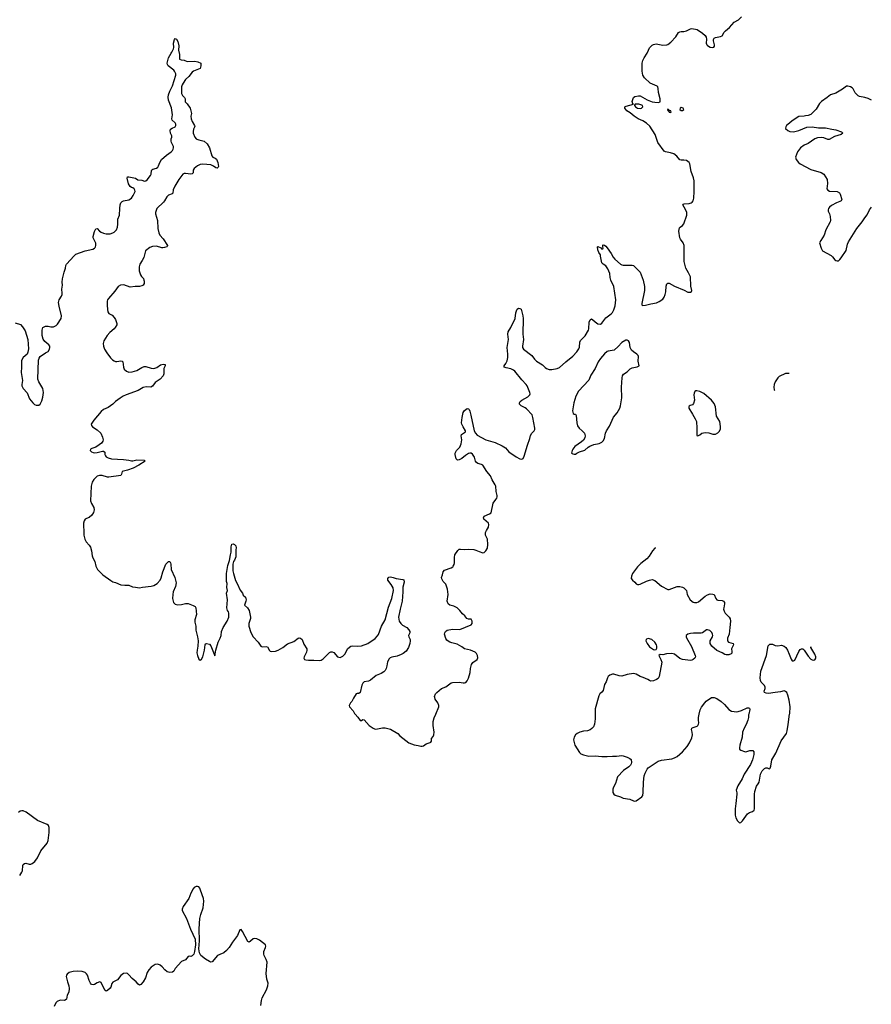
# Model space of a CAD drawing. Header units: inches. Extents: x 1771465 to 1971076, y 472029 to 643563.
# Tile 120 of 127: x 1923919 to 1936807, y 545610 to 560509. Entities that reach past the tile are written whole.
import ezdxf

# ---------------------------------------------------------------- set-up
doc = ezdxf.new("R2010")
doc.units = ezdxf.units.IN
doc.header["$MEASUREMENT"] = 0
for name, color, linetype in [('B9524', 7, 'Continuous'), ('B9525', 7, 'Continuous'), ('B9526', 7, 'Continuous'), ('B9534', 7, 'Continuous'), ('B9535', 7, 'Continuous'), ('B9536', 7, 'Continuous')]:
    doc.layers.add(name, color=color, linetype=linetype)

msp = doc.modelspace()

# ---------------------------------------------------------------- linework, layer by layer
at = {"layer": 'B9524', "color": 6, "elevation": 300}
for points in [[(1928995, 550000), (1929037, 549957), (1929070, 549905), (1929090, 549902), (1929110, 549918), (1929130, 549915), (1929209, 549829), (1929270, 549786), (1929290, 549777), (1929310, 549775), (1929408, 549792), (1929450, 549793), (1929533, 549773), (1929641, 549710), (1929671, 549670), (1929810, 549568), (1929890, 549537), (1929950, 549527), (1929990, 549514), (1930000, 549514)], [(1923919, 547561), (1923951, 547610), (1923960, 547630), (1923967, 547710), (1923974, 547726), (1923990, 547743), (1924010, 547747), (1924065, 547730), (1924090, 547730), (1924110, 547740), (1924147, 547770), (1924190, 547825), (1924238, 547930), (1924337, 548050), (1924352, 548090), (1924365, 548210), (1924363, 548283), (1924354, 548314), (1924336, 548330), (1924190, 548391), (1924017, 548517), (1923970, 548537), (1923950, 548539), (1923926, 548530), (1923902, 548510)], [(1927567, 545590), (1927578, 545670), (1927589, 545710), (1927653, 545830), (1927675, 545890), (1927679, 545930), (1927661, 545990), (1927650, 546078), (1927663, 546250), (1927651, 546290), (1927618, 546350), (1927612, 546370), (1927615, 546410), (1927640, 546470), (1927644, 546490), (1927637, 546510), (1927550, 546581), (1927510, 546601), (1927470, 546607), (1927450, 546601), (1927410, 546564), (1927390, 546552), (1927370, 546559), (1927290, 546713), (1927270, 546741), (1927250, 546737), (1927213, 546650), (1927138, 546550), (1927089, 546471), (1927050, 546422), (1927010, 546390), (1926950, 546366), (1926914, 546346), (1926830, 546253), (1926810, 546249), (1926790, 546256), (1926730, 546292), (1926660, 546350), (1926640, 546390), (1926631, 546450), (1926640, 546570), (1926635, 546750), (1926647, 546910), (1926660, 546970), (1926696, 547070), (1926708, 547170), (1926700, 547210), (1926656, 547336), (1926645, 547365), (1926630, 547385), (1926610, 547393), (1926590, 547393), (1926561, 547379), (1926542, 547358), (1926508, 547290), (1926478, 547210), (1926393, 547090), (1926378, 547050), (1926379, 547030), (1926446, 546910), (1926506, 546746), (1926575, 546595), (1926578, 546510), (1926566, 546410), (1926553, 546370), (1926530, 546341), (1926510, 546335), (1926490, 546337), (1926470, 546332), (1926430, 546285), (1926370, 546256), (1926273, 546150), (1926250, 546109), (1926230, 546096), (1926190, 546091), (1926150, 546103), (1926115, 546130), (1926076, 546176), (1926043, 546203), (1926010, 546216), (1925970, 546211), (1925910, 546170), (1925872, 546130), (1925850, 546090), (1925825, 546010), (1925790, 545950), (1925755, 545910), (1925730, 545900), (1925710, 545914), (1925684, 545950), (1925620, 546000), (1925570, 546058), (1925550, 546076), (1925530, 546083), (1925490, 546074), (1925452, 546048), (1925400, 545980), (1925330, 545943), (1925316, 545924), (1925297, 545870), (1925287, 545853), (1925250, 545821), (1925230, 545809), (1925210, 545823), (1925150, 545939), (1925132, 545952), (1925090, 545936), (1925050, 545912), (1925030, 545905), (1925008, 545908), (1924990, 545929), (1924970, 545970), (1924945, 546050), (1924932, 546070), (1924909, 546090), (1924865, 546105), (1924790, 546109), (1924730, 546105), (1924668, 546090), (1924636, 546064), (1924628, 546050), (1924624, 546030), (1924643, 545950), (1924663, 545890), (1924669, 545850), (1924665, 545795), (1924636, 545750), (1924626, 545690), (1924607, 545673), (1924590, 545670), (1924530, 545672), (1924488, 545652), (1924465, 545630), (1924441, 545579)]]:
    msp.add_lwpolyline(points, dxfattribs=at)
at = {"layer": 'B9525', "color": 6, "elevation": 300}
for points in [[(1923850, 555922), (1923930, 555895), (1923963, 555863), (1924000, 555800), (1924043, 555670), (1924052, 555530), (1924044, 555476), (1924032, 555450), (1923970, 555399), (1923949, 555350), (1923946, 555310), (1923949, 555250), (1923940, 555170), (1923961, 555050), (1923950, 554990), (1923952, 554970), (1923973, 554930), (1924030, 554865), (1924069, 554770), (1924117, 554710), (1924145, 554685), (1924170, 554674), (1924210, 554674), (1924231, 554689), (1924256, 554744), (1924270, 554797), (1924280, 554870), (1924270, 554930), (1924208, 555028), (1924195, 555070), (1924204, 555356), (1924214, 555386), (1924230, 555411), (1924309, 555470), (1924350, 555490), (1924370, 555522), (1924377, 555550), (1924373, 555570), (1924362, 555590), (1924300, 555640), (1924275, 555675), (1924258, 555730), (1924257, 555810), (1924272, 555850), (1924308, 555872), (1924350, 555873), (1924390, 555863), (1924430, 555862), (1924470, 555881), (1924490, 555903), (1924546, 555990), (1924551, 556030), (1924515, 556175), (1924508, 556230), (1924510, 556250), (1924516, 556270), (1924553, 556327), (1924561, 556350), (1924563, 556370), (1924556, 556430), (1924565, 556490), (1924563, 556537), (1924568, 556590), (1924593, 556690), (1924613, 556747), (1924617, 556790), (1924627, 556810), (1924742, 556938), (1924770, 556960), (1924910, 557010), (1925024, 557036), (1925050, 557050), (1925060, 557060), (1925068, 557070), (1925074, 557090), (1925072, 557128), (1925064, 557150), (1925039, 557190), (1925033, 557210), (1925032, 557230), (1925050, 557305), (1925070, 557344), (1925090, 557348), (1925126, 557310), (1925152, 557292), (1925190, 557277), (1925230, 557270), (1925290, 557271), (1925330, 557282), (1925350, 557294), (1925383, 557330), (1925401, 557370), (1925406, 557414), (1925403, 557490), (1925430, 557550), (1925433, 557650), (1925441, 557710), (1925450, 557737), (1925470, 557760), (1925491, 557769), (1925570, 557784), (1925609, 557810), (1925636, 557850), (1925665, 557910), (1925662, 557930), (1925651, 557951), (1925630, 557965), (1925610, 557969), (1925590, 557985), (1925566, 558026), (1925548, 558110), (1925549, 558130), (1925570, 558130), (1925670, 558112), (1925708, 558088), (1925770, 558081), (1925808, 558068), (1925830, 558072), (1925850, 558086), (1925900, 558150), (1925911, 558170), (1925913, 558227), (1925921, 558239), (1925932, 558248), (1925990, 558264), (1926010, 558278), (1926022, 558298), (1926040, 558350), (1926067, 558393), (1926140, 558460), (1926211, 558510), (1926231, 558530), (1926241, 558550), (1926247, 558570), (1926245, 558590), (1926215, 558650), (1926212, 558670), (1926214, 558706), (1926221, 558730), (1926220, 558750), (1926204, 558790), (1926195, 558830), (1926202, 558850), (1926225, 558870), (1926270, 558890), (1926281, 558910), (1926280, 558930), (1926270, 558950), (1926228, 558990), (1926220, 559010), (1926230, 559070), (1926217, 559177), (1926173, 559290), (1926164, 559336), (1926170, 559370), (1926193, 559430), (1926232, 559510), (1926280, 559670), (1926280, 559690), (1926264, 559730), (1926250, 559746), (1926164, 559810), (1926154, 559830), (1926153, 559850), (1926170, 559930), (1926212, 560000)], [(1926334, 560000), (1926336, 559990), (1926339, 559910), (1926361, 559901), (1926410, 559898), (1926456, 559876), (1926570, 559883), (1926615, 559870), (1926658, 559850), (1926662, 559810), (1926651, 559769), (1926548, 559732), (1926527, 559713), (1926480, 559650), (1926430, 559602), (1926393, 559550), (1926377, 559523), (1926369, 559491), (1926366, 559430), (1926370, 559391), (1926383, 559363), (1926413, 559330), (1926424, 559310), (1926421, 559270), (1926424, 559264), (1926454, 559234), (1926501, 559170), (1926518, 559090), (1926509, 559050), (1926512, 559010), (1926530, 558970), (1926566, 558910), (1926569, 558891), (1926550, 558850), (1926544, 558816), (1926547, 558790), (1926570, 558733), (1926588, 558708), (1926600, 558700), (1926629, 558689), (1926710, 558671), (1926757, 558630), (1926790, 558570), (1926825, 558450), (1926843, 558430), (1926876, 558416), (1926896, 558396), (1926916, 558350), (1926930, 558290), (1926925, 558275), (1926910, 558261), (1926890, 558265), (1926854, 558294), (1926810, 558313), (1926690, 558322), (1926650, 558317), (1926610, 558298), (1926562, 558258), (1926547, 558230), (1926543, 558190), (1926530, 558178), (1926510, 558170), (1926430, 558183), (1926410, 558181), (1926390, 558170), (1926371, 558149), (1926328, 558090), (1926267, 557990), (1926244, 557936), (1926235, 557885), (1926225, 557875), (1926170, 557853), (1926144, 557830), (1926113, 557770), (1926097, 557750), (1925993, 557650), (1925972, 557590), (1925972, 557570), (1926007, 557470), (1926008, 557350), (1926026, 557286), (1926041, 557250), (1926092, 557192), (1926156, 557090), (1926150, 557075), (1926145, 557070), (1926110, 557060), (1926084, 557056), (1926070, 557056), (1925990, 557083), (1925930, 557078), (1925890, 557062), (1925824, 557010), (1925798, 556910), (1925775, 556865), (1925737, 556810), (1925725, 556770), (1925727, 556710), (1925747, 556647), (1925763, 556623), (1925793, 556593), (1925800, 556570), (1925803, 556550), (1925801, 556519), (1925787, 556490), (1925770, 556481), (1925730, 556473), (1925668, 556472), (1925590, 556461), (1925496, 556496), (1925443, 556490), (1925410, 556470), (1925359, 556401), (1925263, 556290), (1925250, 556269), (1925244, 556250), (1925241, 556190), (1925246, 556126), (1925255, 556090), (1925270, 556065), (1925317, 556037), (1925350, 556002), (1925368, 555970), (1925390, 555910), (1925388, 555890), (1925365, 555850), (1925347, 555830), (1925283, 555777), (1925243, 555730), (1925194, 555650), (1925181, 555610), (1925186, 555570), (1925205, 555525), (1925236, 555470), (1925293, 555393), (1925323, 555363), (1925350, 555345), (1925370, 555339), (1925390, 555337), (1925450, 555346), (1925470, 555344), (1925480, 555330), (1925492, 555252), (1925502, 555222), (1925534, 555190), (1925570, 555176), (1925620, 555180), (1925690, 555202), (1925770, 555248), (1925801, 555259), (1925830, 555260), (1925910, 555238), (1925950, 555233), (1925993, 555247), (1926050, 555285), (1926070, 555293), (1926090, 555296), (1926113, 555293), (1926119, 555290), (1926121, 555270), (1926103, 555230), (1926099, 555210), (1926102, 555150), (1926090, 555119), (1926045, 555070), (1925970, 555018), (1925930, 554964), (1925902, 554950), (1925831, 554951), (1925790, 554942), (1925710, 554897), (1925530, 554830), (1925485, 554810), (1925438, 554782), (1925369, 554731), (1925328, 554692), (1925259, 554641), (1925190, 554610), (1925150, 554581), (1925042, 554450), (1925003, 554390), (1925004, 554370), (1925021, 554350), (1925090, 554302), (1925145, 554250), (1925172, 554192), (1925181, 554150), (1925175, 554130), (1925157, 554103), (1925124, 554076), (1925070, 554041), (1925010, 554022), (1924992, 554010), (1924986, 553990), (1925005, 553970), (1925030, 553959), (1925055, 553955), (1925090, 553959), (1925170, 553982), (1925190, 553980), (1925206, 553966), (1925210, 553930), (1925218, 553910), (1925230, 553896), (1925258, 553878), (1925310, 553862), (1925490, 553856), (1925570, 553844), (1925610, 553834), (1925630, 553834), (1925690, 553848), (1925805, 553845), (1925816, 553830), (1925721, 553770), (1925635, 553725), (1925550, 553693), (1925470, 553671), (1925459, 553630), (1925448, 553612), (1925270, 553586), (1925250, 553587), (1925169, 553610), (1925126, 553614), (1925090, 553601), (1925039, 553550), (1925018, 553510), (1924999, 553450), (1924992, 553230), (1925004, 553190), (1925043, 553130), (1925045, 553090), (1925035, 553050), (1925010, 553010), (1924970, 552978), (1924930, 552963), (1924911, 552950), (1924896, 552924), (1924887, 552890), (1924885, 552850), (1924892, 552770), (1924890, 552710), (1924904, 552650), (1924924, 552610), (1924970, 552558), (1924990, 552526), (1925007, 552470), (1925016, 552396), (1925024, 552364), (1925056, 552310), (1925070, 552241), (1925099, 552190), (1925179, 552110), (1925301, 552021), (1925330, 552004), (1925370, 551993), (1925450, 551959), (1925510, 551950), (1925570, 551950), (1925626, 551926), (1925670, 551924), (1925730, 551910), (1925778, 551922), (1925910, 551935), (1925950, 551948), (1926000, 551980), (1926044, 552030), (1926059, 552061), (1926086, 552154), (1926129, 552270), (1926170, 552308), (1926191, 552310), (1926204, 552290), (1926209, 552270), (1926214, 552190), (1926266, 552066), (1926285, 551990), (1926275, 551930), (1926244, 551850), (1926235, 551810), (1926233, 551750), (1926248, 551688), (1926270, 551664), (1926310, 551655), (1926370, 551661), (1926430, 551675), (1926470, 551677), (1926547, 551647), (1926575, 551630), (1926587, 551610), (1926594, 551510), (1926572, 551430), (1926570, 551390), (1926583, 551330), (1926583, 551270), (1926609, 551169), (1926618, 551110), (1926615, 551030), (1926603, 550970), (1926600, 550930), (1926608, 550890), (1926631, 550831), (1926650, 550816), (1926670, 550835), (1926691, 550870), (1926717, 550970), (1926724, 551050), (1926730, 551065), (1926746, 551070), (1926790, 551058), (1926810, 551032), (1926864, 550910), (1926870, 550882), (1926890, 550970), (1926923, 551090), (1926952, 551148), (1926966, 551190), (1926974, 551250), (1926998, 551310), (1927058, 551410), (1927082, 551470), (1927086, 551530), (1927078, 551550), (1927062, 551570), (1927055, 551610), (1927063, 551730), (1927050, 551830), (1927063, 551870), (1927056, 551916), (1927060, 551980), (1927050, 552008), (1927048, 552030), (1927047, 552127), (1927068, 552250), (1927094, 552326), (1927108, 552410), (1927119, 552450), (1927121, 552530), (1927130, 552571), (1927150, 552578), (1927172, 552570), (1927191, 552550), (1927197, 552517), (1927192, 552488), (1927190, 552382), (1927170, 552333), (1927156, 552310), (1927144, 552270), (1927146, 552170), (1927153, 552130), (1927183, 552023), (1927210, 551979), (1927258, 551878), (1927290, 551831), (1927303, 551803), (1927336, 551770), (1927345, 551730), (1927343, 551710), (1927322, 551650), (1927369, 551609), (1927391, 551570), (1927414, 551470), (1927412, 551448), (1927389, 551371), (1927389, 551330), (1927417, 551237), (1927453, 551173), (1927530, 551090), (1927570, 551030), (1927590, 551018), (1927650, 551025), (1927670, 551021), (1927702, 550962), (1927710, 550952), (1927730, 550947), (1927790, 550955), (1927830, 550967), (1927903, 551010), (1927970, 551064), (1928070, 551102), (1928135, 551150), (1928150, 551154), (1928170, 551149), (1928193, 551130), (1928218, 551058), (1928263, 550990), (1928267, 550970), (1928262, 550938), (1928223, 550870), (1928219, 550850), (1928227, 550830), (1928250, 550820), (1928290, 550815), (1928370, 550819), (1928450, 550810), (1928484, 550816), (1928510, 550836), (1928590, 550918), (1928610, 550935), (1928630, 550944), (1928650, 550943), (1928672, 550932), (1928730, 550867), (1928770, 550860), (1928790, 550866), (1928810, 550878), (1928839, 550910), (1928886, 550994), (1928930, 551029), (1928950, 551034), (1929027, 551027), (1929090, 551032), (1929190, 551070), (1929297, 551143), (1929336, 551184), (1929350, 551208), (1929392, 551330), (1929450, 551428), (1929502, 551618), (1929550, 551750), (1929574, 551870), (1929571, 551910), (1929543, 551963), (1929490, 552030), (1929489, 552051), (1929507, 552073), (1929530, 552079), (1929570, 552070), (1929614, 552054), (1929717, 552037), (1929730, 552031), (1929736, 551996), (1929717, 551923), (1929718, 551850), (1929707, 551710), (1929694, 551650), (1929675, 551590), (1929651, 551470), (1929664, 551410), (1929687, 551370), (1929710, 551349), (1929777, 551310), (1929810, 551277), (1929824, 551250), (1929824, 551230), (1929804, 551190), (1929806, 551170), (1929828, 551130), (1929830, 551110), (1929824, 551070), (1929805, 551010), (1929770, 550954), (1929721, 550919), (1929690, 550902), (1929630, 550880), (1929550, 550862), (1929528, 550852), (1929510, 550836), (1929484, 550790), (1929477, 550730), (1929466, 550690), (1929450, 550660), (1929430, 550639), (1929390, 550616), (1929314, 550586), (1929227, 550513), (1929198, 550502), (1929130, 550488), (1929112, 550468), (1929099, 550441), (1929070, 550329), (1929050, 550315), (1929025, 550315), (1929010, 550308), (1928970, 550244), (1928948, 550192), (1928927, 550170), (1928906, 550130), (1928911, 550110), (1928965, 550050), (1928988, 550008), (1928995, 550000)]]:
    msp.add_lwpolyline(points, dxfattribs=at)
at = {"layer": 'B9526', "color": 6, "elevation": 300}
msp.add_lwpolyline([(1926212, 560000), (1926222, 560018), (1926246, 560070), (1926250, 560090), (1926245, 560155), (1926262, 560210), (1926270, 560222), (1926290, 560215), (1926310, 560181), (1926330, 560112), (1926324, 560050), (1926334, 560000)], dxfattribs=at)
at = {"layer": 'B9534', "color": 6, "elevation": 300}
for points in [[(1930000, 549514), (1930010, 549514), (1930030, 549521), (1930070, 549550), (1930129, 549571), (1930141, 549579), (1930149, 549591), (1930152, 549630), (1930176, 549664), (1930186, 549690), (1930190, 549730), (1930177, 549830), (1930178, 549890), (1930193, 549947), (1930215, 550000)], [(1932630, 550000), (1932629, 549930), (1932618, 549850), (1932603, 549810), (1932579, 549781), (1932550, 549761), (1932510, 549748), (1932450, 549743), (1932396, 549730), (1932353, 549710), (1932331, 549689), (1932308, 549652), (1932298, 549610), (1932322, 549530), (1932390, 549421), (1932410, 549402), (1932450, 549384), (1932530, 549364), (1932630, 549372), (1932730, 549360), (1932810, 549360), (1932890, 549366), (1932950, 549365), (1933030, 549373), (1933050, 549370), (1933110, 549350), (1933150, 549330), (1933172, 549312), (1933178, 549270), (1933174, 549250), (1933162, 549230), (1933135, 549205), (1933055, 549150), (1932965, 549050), (1932936, 548950), (1932904, 548896), (1932893, 548867), (1932893, 548813), (1932908, 548788), (1932930, 548774), (1933010, 548750), (1933050, 548729), (1933150, 548714), (1933207, 548687), (1933224, 548684), (1933250, 548691), (1933334, 548750), (1933347, 548770), (1933356, 548816), (1933358, 548970), (1933371, 549069), (1933382, 549110), (1933413, 549170), (1933432, 549190), (1933579, 549290), (1933630, 549306), (1933790, 549326), (1933830, 549338), (1933870, 549361), (1933950, 549429), (1934019, 549510), (1934053, 549567), (1934090, 549641), (1934100, 549690), (1934097, 549730), (1934088, 549770), (1934093, 549787), (1934110, 549799), (1934170, 549819), (1934183, 549830), (1934193, 549847), (1934198, 549870), (1934191, 549910), (1934192, 549950), (1934203, 550000)], [(1934951, 550000), (1934948, 549990), (1934948, 549948), (1934940, 549910), (1934915, 549845), (1934882, 549790), (1934855, 549730), (1934853, 549650), (1934815, 549530), (1934810, 549490), (1934814, 549470), (1934830, 549454), (1934890, 549433), (1934910, 549430), (1934970, 549449), (1935012, 549452), (1935030, 549431), (1935031, 549390), (1935010, 549310), (1934980, 549240), (1934885, 549090), (1934850, 549020), (1934785, 548915), (1934761, 548850), (1934770, 548810), (1934770, 548790), (1934757, 548650), (1934744, 548570), (1934747, 548470), (1934758, 548430), (1934784, 548384), (1934810, 548355), (1934830, 548359), (1934856, 548384), (1934931, 548490), (1934964, 548510), (1935011, 548529), (1935032, 548548), (1935038, 548570), (1935041, 548790), (1935046, 548830), (1935070, 548909), (1935096, 548944), (1935109, 548970), (1935130, 549094), (1935157, 549143), (1935190, 549178), (1935210, 549188), (1935230, 549188), (1935250, 549176), (1935265, 549175), (1935276, 549184), (1935285, 549215), (1935299, 549310), (1935361, 549410), (1935442, 549598), (1935521, 549710), (1935534, 549750), (1935550, 549845), (1935571, 550000)]]:
    msp.add_lwpolyline(points, dxfattribs=at)
at = {"layer": 'B9535', "color": 6, "elevation": 300}
for points in [[(1930215, 550000), (1930260, 550110), (1930261, 550130), (1930248, 550170), (1930209, 550229), (1930200, 550250), (1930198, 550270), (1930210, 550307), (1930230, 550330), (1930303, 550390), (1930370, 550415), (1930450, 550474), (1930470, 550479), (1930570, 550485), (1930630, 550473), (1930650, 550473), (1930670, 550481), (1930690, 550504), (1930710, 550543), (1930735, 550630), (1930740, 550690), (1930757, 550750), (1930779, 550781), (1930840, 550830), (1930850, 550854), (1930847, 550890), (1930830, 550919), (1930810, 550937), (1930739, 550970), (1930650, 550988), (1930610, 551020), (1930542, 551062), (1930459, 551079), (1930429, 551089), (1930403, 551103), (1930382, 551122), (1930366, 551146), (1930350, 551210), (1930353, 551230), (1930362, 551250), (1930390, 551270), (1930470, 551287), (1930580, 551280), (1930749, 551350), (1930765, 551370), (1930769, 551409), (1930750, 551438), (1930710, 551438), (1930688, 551450), (1930654, 551490), (1930620, 551520), (1930581, 551570), (1930540, 551610), (1930490, 551637), (1930430, 551650), (1930403, 551670), (1930390, 551710), (1930405, 551810), (1930393, 551893), (1930369, 551969), (1930329, 552009), (1930305, 552050), (1930304, 552070), (1930319, 552110), (1930328, 552152), (1930350, 552178), (1930450, 552216), (1930472, 552228), (1930481, 552239), (1930495, 552265), (1930500, 552290), (1930499, 552370), (1930506, 552410), (1930550, 552477), (1930570, 552495), (1930590, 552497), (1930650, 552490), (1930710, 552498), (1930792, 552492), (1930824, 552484), (1930870, 552463), (1930930, 552443), (1930950, 552448), (1930975, 552470), (1930997, 552510), (1931006, 552570), (1930997, 552650), (1930970, 552710), (1930969, 552750), (1930981, 552779), (1931013, 552830), (1931020, 552870), (1931013, 552890), (1930944, 552950), (1930938, 552970), (1930950, 552994), (1931030, 553030), (1931052, 553048), (1931085, 553195), (1931127, 553250), (1931138, 553270), (1931143, 553290), (1931143, 553310), (1931131, 553370), (1931123, 553450), (1931115, 553470), (1931070, 553545), (1931046, 553606), (1930990, 553670), (1930930, 553766), (1930910, 553779), (1930850, 553791), (1930830, 553808), (1930817, 553830), (1930801, 553890), (1930770, 553936), (1930750, 553950), (1930730, 553950), (1930710, 553943), (1930664, 553916), (1930610, 553869), (1930570, 553850), (1930546, 553846), (1930532, 553852), (1930524, 553864), (1930507, 553930), (1930507, 553950), (1930527, 553990), (1930578, 554042), (1930601, 554090), (1930612, 554150), (1930600, 554210), (1930607, 554230), (1930667, 554273), (1930667, 554290), (1930628, 554348), (1930610, 554390), (1930607, 554410), (1930613, 554490), (1930630, 554565), (1930650, 554596), (1930690, 554626), (1930710, 554621), (1930719, 554610), (1930730, 554585), (1930745, 554525), (1930799, 554290), (1930816, 554250), (1930842, 554222), (1930906, 554186), (1930974, 554154), (1931113, 554113), (1931223, 554063), (1931269, 554029), (1931322, 553970), (1931430, 553894), (1931490, 553866), (1931510, 553861), (1931530, 553864), (1931538, 553870), (1931555, 553905), (1931604, 554070), (1931641, 554170), (1931650, 554215), (1931668, 554250), (1931707, 554290), (1931716, 554310), (1931714, 554330), (1931686, 554490), (1931673, 554530), (1931590, 554623), (1931570, 554638), (1931510, 554665), (1931485, 554690), (1931482, 554710), (1931492, 554730), (1931519, 554750), (1931610, 554800), (1931641, 554830), (1931643, 554850), (1931639, 554870), (1931597, 554970), (1931584, 554990), (1931519, 555059), (1931410, 555190), (1931390, 555206), (1931350, 555227), (1931279, 555239), (1931249, 555250), (1931250, 555270), (1931274, 555306), (1931294, 555346), (1931304, 555396), (1931307, 555450), (1931296, 555550), (1931315, 555670), (1931306, 555750), (1931313, 555787), (1931351, 555849), (1931419, 555990), (1931426, 556074), (1931435, 556105), (1931450, 556131), (1931470, 556145), (1931490, 556141), (1931507, 556127), (1931515, 556110), (1931535, 556030), (1931538, 555990), (1931531, 555750), (1931542, 555670), (1931527, 555570), (1931529, 555550), (1931545, 555525), (1931671, 555430), (1931712, 555372), (1931741, 555341), (1931830, 555287), (1931870, 555244), (1931890, 555229), (1931930, 555216), (1931970, 555216), (1932054, 555230), (1932090, 555244), (1932182, 555330), (1932290, 555418), (1932350, 555484), (1932379, 555530), (1932390, 555555), (1932397, 555630), (1932407, 555653), (1932425, 555675), (1932477, 555723), (1932526, 555810), (1932532, 555830), (1932539, 555930), (1932553, 555967), (1932570, 555982), (1932578, 555978), (1932590, 555973), (1932630, 555935), (1932670, 555905), (1932710, 555902), (1932730, 555915), (1932790, 556000), (1932870, 556059), (1932890, 556079), (1932910, 556121), (1932930, 556181), (1932940, 556270), (1932912, 556472), (1932863, 556570), (1932854, 556610), (1932849, 556670), (1932820, 556740), (1932790, 556784), (1932749, 556810), (1932729, 556830), (1932709, 556930), (1932709, 556950), (1932685, 556985), (1932668, 557028), (1932664, 557070), (1932670, 557078), (1932715, 557055), (1932730, 557038), (1932748, 557050), (1932742, 557070), (1932744, 557096), (1932750, 557102), (1932770, 557096), (1932790, 557081), (1932810, 557056), (1932870, 556971), (1932898, 556918), (1932923, 556883), (1933009, 556809), (1933030, 556798), (1933050, 556795), (1933190, 556795), (1933210, 556791), (1933310, 556691), (1933353, 556570), (1933375, 556470), (1933372, 556410), (1933334, 556214), (1933336, 556196), (1933345, 556185), (1933389, 556189), (1933470, 556210), (1933556, 556224), (1933596, 556244), (1933650, 556281), (1933672, 556308), (1933689, 556351), (1933697, 556390), (1933702, 556478), (1933710, 556510), (1933730, 556524), (1933750, 556521), (1933830, 556475), (1933976, 556416), (1934030, 556388), (1934070, 556384), (1934086, 556394), (1934089, 556410), (1934075, 556475), (1934070, 556618), (1934041, 556681), (1934001, 556750), (1933973, 556850), (1933973, 557090), (1933961, 557130), (1933920, 557190), (1933911, 557210), (1933895, 557310), (1933902, 557358), (1933912, 557370), (1933950, 557394), (1933970, 557420), (1934015, 557550), (1934015, 557590), (1934009, 557609), (1933973, 557670), (1933957, 557710), (1933962, 557718), (1933977, 557723), (1934050, 557728), (1934082, 557738), (1934096, 557750), (1934110, 557770), (1934120, 557810), (1934127, 557910), (1934124, 558070), (1934116, 558116), (1934083, 558210), (1934062, 558330), (1934050, 558350), (1934010, 558377), (1933970, 558385), (1933930, 558382), (1933910, 558390), (1933866, 558446), (1933817, 558477), (1933770, 558494), (1933691, 558511), (1933670, 558522), (1933576, 558650), (1933534, 558770), (1933456, 558896), (1933404, 558944), (1933350, 558977), (1933277, 559010), (1933220, 559050), (1933160, 559100), (1933109, 559129), (1933078, 559170), (1933077, 559190), (1933098, 559202), (1933206, 559230), (1933196, 559236), (1933189, 559269), (1933202, 559318), (1933210, 559331), (1933230, 559346), (1933283, 559357), (1933310, 559355), (1933416, 559296), (1933490, 559268), (1933530, 559259), (1933586, 559254), (1933613, 559267), (1933611, 559309), (1933586, 559406), (1933581, 559470), (1933575, 559495), (1933565, 559505), (1933461, 559550), (1933373, 559630), (1933351, 559670), (1933339, 559730), (1933341, 559850), (1933348, 559892), (1933369, 559931), (1933415, 560000)], [(1936810, 559290), (1936757, 559317), (1936710, 559332), (1936630, 559348), (1936610, 559357), (1936591, 559371), (1936563, 559403), (1936530, 559464), (1936517, 559477), (1936490, 559494), (1936450, 559505), (1936430, 559501), (1936410, 559489), (1936370, 559460), (1936270, 559399), (1936190, 559372), (1936139, 559330), (1936051, 559270), (1936021, 559239), (1935970, 559153), (1935890, 559076), (1935850, 559061), (1935810, 559055), (1935790, 559047), (1935710, 559045), (1935610, 558981), (1935570, 558944), (1935522, 558910), (1935511, 558890), (1935506, 558870), (1935510, 558862), (1935542, 558830), (1935575, 558815), (1935630, 558813), (1935650, 558817), (1935710, 558834), (1935830, 558884), (1935910, 558887), (1936010, 558873), (1936113, 558873), (1936210, 558850), (1936270, 558842), (1936358, 558810), (1936376, 558790), (1936351, 558770), (1936250, 558739), (1936170, 558698), (1936150, 558697), (1936090, 558720), (1936050, 558725), (1935990, 558720), (1935950, 558705), (1935850, 558638), (1935790, 558608), (1935733, 558570), (1935690, 558510), (1935661, 558430), (1935671, 558391), (1935705, 558350), (1935731, 558330), (1935890, 558242), (1936050, 558199), (1936088, 558170), (1936137, 558090), (1936143, 558030), (1936136, 557950), (1936147, 557927), (1936176, 557916), (1936290, 557908), (1936324, 557890), (1936333, 557870), (1936359, 557790), (1936351, 557770), (1936330, 557756), (1936282, 557738), (1936205, 557695), (1936173, 557670), (1936159, 557650), (1936154, 557630), (1936156, 557610), (1936176, 557570), (1936186, 557530), (1936191, 557470), (1936186, 557450), (1936119, 557330), (1936095, 557250), (1936042, 557170), (1936024, 557130), (1936046, 557050), (1936069, 557010), (1936200, 556940), (1936221, 556921), (1936256, 556876), (1936270, 556864), (1936290, 556858), (1936310, 556862), (1936330, 556878), (1936350, 556905), (1936425, 557015), (1936445, 557110), (1936461, 557150), (1936587, 557350), (1936670, 557450), (1936710, 557510), (1936746, 557554), (1936780, 557630), (1936810, 557670)], [(1935563, 555153), (1935510, 555153), (1935411, 555110), (1935390, 555089), (1935352, 555030), (1935339, 554990), (1935332, 554950), (1935338, 554910), (1935347, 554897)], [(1933541, 552518), (1933531, 552510), (1933493, 552470), (1933447, 552390), (1933410, 552353), (1933319, 552281), (1933267, 552230), (1933195, 552130), (1933176, 552090), (1933175, 552055), (1933191, 552030), (1933230, 551996), (1933250, 551971), (1933270, 551962), (1933290, 551960), (1933310, 551965), (1933405, 552015), (1933450, 552030), (1933490, 552038), (1933530, 552022), (1933630, 551939), (1933730, 551888), (1933750, 551888), (1933871, 551931), (1933910, 551933), (1933950, 551921), (1933971, 551910), (1934011, 551870), (1934019, 551810), (1934067, 551730), (1934110, 551697), (1934130, 551691), (1934166, 551690), (1934190, 551698), (1934290, 551787), (1934330, 551808), (1934370, 551819), (1934410, 551817), (1934431, 551810), (1934454, 551750), (1934470, 551731), (1934483, 551723), (1934550, 551718), (1934570, 551710), (1934584, 551690), (1934586, 551670), (1934573, 551610), (1934572, 551590), (1934578, 551558), (1934594, 551530), (1934654, 551470), (1934670, 551441), (1934678, 551410), (1934664, 551310), (1934656, 551210), (1934628, 551152), (1934628, 551132), (1934631, 551110), (1934648, 551088), (1934715, 551070), (1934719, 551050), (1934693, 550990), (1934698, 550950), (1934695, 550925), (1934687, 550913), (1934650, 550899), (1934610, 550897), (1934590, 550901), (1934548, 550928), (1934470, 550964), (1934392, 551030), (1934368, 551068), (1934366, 551090), (1934370, 551110), (1934402, 551170), (1934408, 551190), (1934404, 551210), (1934394, 551234), (1934365, 551265), (1934330, 551277), (1934315, 551275), (1934250, 551231), (1934230, 551224), (1934114, 551226), (1934070, 551220), (1934031, 551210), (1934005, 551190), (1934004, 551170), (1934010, 551156), (1934085, 551025), (1934139, 550890), (1934144, 550870), (1934137, 550850), (1934110, 550825), (1934090, 550816), (1934070, 550814), (1933950, 550830), (1933910, 550844), (1933830, 550906), (1933790, 550920), (1933708, 550912), (1933650, 550898), (1933610, 550901), (1933591, 550890), (1933623, 550830), (1933635, 550785), (1933598, 550570), (1933580, 550540), (1933556, 550524), (1933510, 550507), (1933470, 550502), (1933450, 550508), (1933424, 550524), (1933355, 550555), (1933310, 550570), (1933250, 550607), (1933210, 550615), (1933110, 550603), (1933030, 550574), (1932990, 550581), (1932910, 550607), (1932890, 550607), (1932850, 550590), (1932824, 550570), (1932812, 550550), (1932792, 550490), (1932769, 550450), (1932750, 550357), (1932730, 550335), (1932696, 550310), (1932682, 550278), (1932630, 550082), (1932630, 550000)], [(1935571, 550000), (1935572, 550008), (1935577, 550110), (1935564, 550210), (1935542, 550290), (1935526, 550326), (1935510, 550344), (1935490, 550351), (1935430, 550336), (1935350, 550330), (1935251, 550311), (1935216, 550316), (1935188, 550328), (1935183, 550350), (1935199, 550390), (1935202, 550410), (1935190, 550436), (1935142, 550482), (1935130, 550509), (1935127, 550550), (1935136, 550650), (1935219, 550890), (1935246, 551034), (1935270, 551057), (1935310, 551057), (1935350, 551039), (1935390, 551036), (1935450, 551042), (1935490, 551028), (1935511, 551011), (1935536, 550970), (1935566, 550910), (1935592, 550832), (1935610, 550808), (1935630, 550805), (1935650, 550819), (1935710, 550951), (1935730, 550977), (1935750, 550987), (1935770, 550987), (1935790, 550971), (1935850, 550877), (1935890, 550833), (1935910, 550821), (1935930, 550817), (1935950, 550823), (1935964, 550836), (1935969, 550850), (1935966, 550870), (1935950, 550910), (1935892, 551010), (1935895, 551023)], [(1934203, 550000), (1934216, 550064), (1934235, 550105), (1934286, 550174), (1934310, 550196), (1934389, 550250), (1934430, 550252), (1934470, 550239), (1934537, 550190), (1934587, 550147), (1934651, 550071), (1934690, 550045), (1934770, 550036), (1934790, 550039), (1934844, 550056), (1934930, 550094), (1934950, 550098), (1934963, 550090), (1934970, 550072), (1934951, 550000)]]:
    msp.add_lwpolyline(points, dxfattribs=at)
for points in [[(1933288, 559232), (1933234, 559230), (1933222, 559218), (1933222, 559210), (1933236, 559190), (1933267, 559170), (1933310, 559165), (1933329, 559170), (1933349, 559190), (1933345, 559210), (1933336, 559216)], [(1933930, 559178), (1933915, 559170), (1933911, 559150), (1933930, 559137), (1933950, 559137), (1933969, 559150), (1933958, 559170)], [(1933730, 559153), (1933722, 559150), (1933730, 559134), (1933734, 559134), (1933732, 559130), (1933743, 559123), (1933750, 559112), (1933770, 559105), (1933778, 559110), (1933773, 559130), (1933742, 559142), (1933738, 559150)], [(1933110, 555661), (1933090, 555661), (1933030, 555624), (1932975, 555565), (1932915, 555510), (1932826, 555494), (1932810, 555487), (1932770, 555455), (1932710, 555383), (1932674, 555330), (1932626, 555230), (1932564, 555130), (1932530, 555054), (1932374, 554890), (1932333, 554810), (1932304, 554710), (1932286, 554590), (1932288, 554568), (1932296, 554550), (1932310, 554541), (1932330, 554539), (1932341, 554521), (1932348, 554410), (1932363, 554363), (1932386, 554330), (1932430, 554290), (1932466, 554250), (1932477, 554210), (1932470, 554183), (1932450, 554146), (1932421, 554119), (1932322, 554050), (1932288, 554010), (1932279, 553990), (1932272, 553950), (1932290, 553938), (1932310, 553935), (1932330, 553937), (1932350, 553948), (1932391, 553969), (1932470, 553997), (1932521, 554039), (1932546, 554054), (1932610, 554080), (1932690, 554097), (1932730, 554116), (1932750, 554134), (1932771, 554170), (1932786, 554250), (1932800, 554290), (1932843, 554357), (1932905, 554495), (1932959, 554561), (1933000, 554630), (1933012, 554668), (1933033, 554787), (1933024, 554950), (1933034, 555090), (1933041, 555119), (1933058, 555143), (1933110, 555182), (1933155, 555225), (1933190, 555241), (1933263, 555257), (1933293, 555270), (1933281, 555341), (1933283, 555410), (1933278, 555430), (1933260, 555450), (1933210, 555482), (1933180, 555510), (1933160, 555550), (1933145, 555625), (1933130, 555652)], [(1934167, 554893), (1934149, 554891), (1934137, 554883), (1934124, 554856), (1934122, 554830), (1934130, 554750), (1934118, 554702), (1934099, 554681), (1934065, 554670), (1934050, 554659), (1934045, 554650), (1934044, 554630), (1934102, 554542), (1934142, 554470), (1934159, 554430), (1934165, 554330), (1934164, 554224), (1934171, 554211), (1934190, 554215), (1934210, 554228), (1934241, 554250), (1934290, 554263), (1934350, 554258), (1934410, 554235), (1934450, 554236), (1934483, 554257), (1934510, 554283), (1934523, 554317), (1934526, 554354), (1934513, 554430), (1934466, 554510), (1934447, 554650), (1934430, 554700), (1934388, 554750), (1934270, 554855), (1934210, 554884)], [(1933430, 551144), (1933404, 551136), (1933399, 551130), (1933396, 551110), (1933403, 551090), (1933413, 551070), (1933450, 551019), (1933510, 550978), (1933530, 550974), (1933550, 550978), (1933559, 551001), (1933562, 551030), (1933556, 551050), (1933530, 551090), (1933484, 551130)]]:
    msp.add_lwpolyline(points, close=True, dxfattribs=at)
at = {"layer": 'B9536', "color": 6, "elevation": 300}
msp.add_lwpolyline([(1933415, 560000), (1933417, 560003), (1933434, 560050), (1933450, 560081), (1933490, 560122), (1933510, 560135), (1933550, 560143), (1933650, 560126), (1933710, 560127), (1933730, 560134), (1933773, 560167), (1933848, 560252), (1933890, 560315), (1933910, 560326), (1933930, 560330), (1933970, 560330), (1934010, 560338), (1934070, 560370), (1934090, 560374), (1934170, 560359), (1934250, 560307), (1934291, 560271), (1934307, 560247), (1934312, 560212), (1934306, 560154), (1934316, 560130), (1934330, 560117), (1934370, 560095), (1934410, 560087), (1934426, 560094), (1934436, 560110), (1934436, 560130), (1934420, 560190), (1934420, 560210), (1934431, 560229), (1934450, 560240), (1934527, 560253), (1934550, 560265), (1934580, 560320), (1934598, 560342), (1934661, 560390), (1934730, 560470), (1934795, 560505), (1934844, 560550)], dxfattribs=at)

doc.saveas('drawing.dxf')
